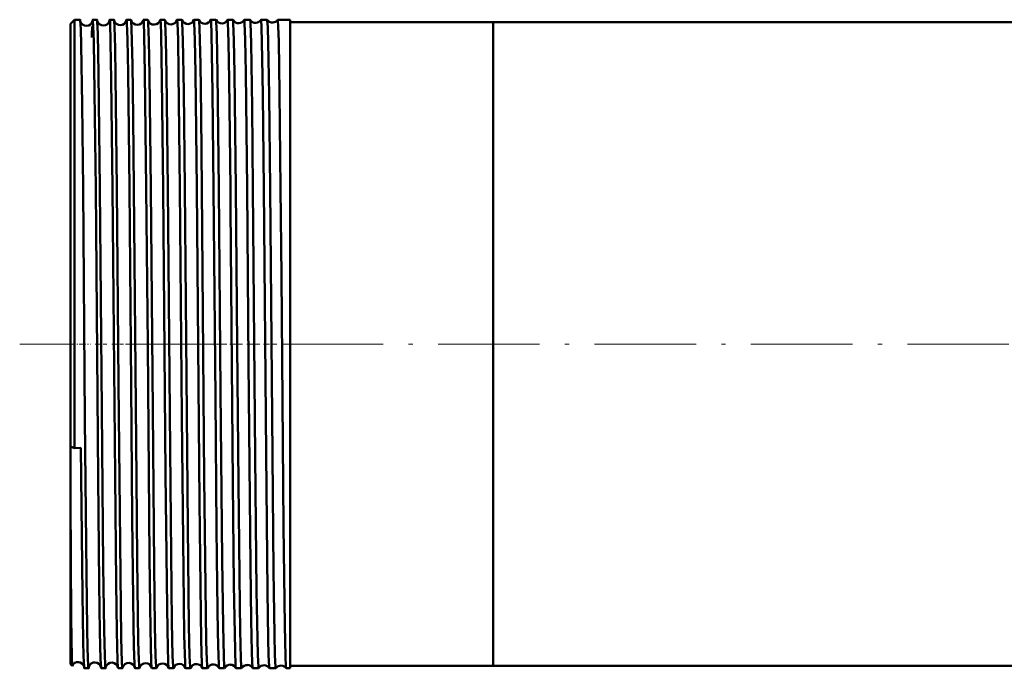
# Model space of a CAD drawing. Extents: x -1438 to 1837, y -1771 to 637.
# Tile 1 of 91: x -199 to -83, y -1767 to -1691. Entities that reach past the tile are written whole.
import ezdxf

# ---------------------------------------------------------------- set-up
doc = ezdxf.new("R2010")
doc.units = 0
doc.linetypes.add('DASHDOT', pattern=[18.5, 12, -3, 0.5, -3])

msp = doc.modelspace()

# ---------------------------------------------------------------- linework, layer by layer
at = {"color": 7, "lineweight": 50}
for p, q in [((-193.21, -1691.09), (-192.71, -1690.59)), ((-192.71, -1690.59), (-192.71, -1710.56)), ((-192.06, -1690.59), (-192.71, -1690.59)), ((-190.06, -1690.59), (-190.56, -1690.59)), ((-188.06, -1690.59), (-188.57, -1690.59)), ((-186.05, -1690.59), (-186.57, -1690.59)), ((-184.04, -1690.59), (-184.57, -1690.59)), ((-182.04, -1690.59), (-182.58, -1690.59)), ((-180.03, -1690.59), (-180.59, -1690.59)), ((-178.01, -1690.59), (-178.6, -1690.59)), ((-176, -1690.59), (-176.61, -1690.59)), ((-173.98, -1690.59), (-174.63, -1690.59)), ((-173.98, -1690.59), (-173.98, -1690.59)), ((-172.64, -1690.59), (-172.65, -1690.59)), ((-171.96, -1690.59), (-172.64, -1690.59)), ((-171.96, -1690.59), (-171.96, -1690.59)), ((-170.66, -1690.59), (-170.67, -1690.59)), ((-169.94, -1690.59), (-170.66, -1690.59)), ((-169.94, -1690.59), (-169.94, -1690.59)), ((-168.68, -1690.59), (-168.69, -1690.59)), ((-167.21, -1690.59), (-168.68, -1690.59)), ((-167.21, -1690.59), (-167.21, -1710.56)), ((-143.21, -1690.9), (-167.21, -1690.9)), ((-143.21, -1690.9), (-143.21, -1710.71)), ((-47.36, -1690.9), (-143.21, -1690.9)), ((-143.21, -1690.9), (-143.21, -1767)), ((-193.21, -1691.09), (-193.21, -1710.8)), ((-193.21, -1710.8), (-193.21, -1741.09)), ((-192.71, -1710.56), (-192.71, -1741.25)), ((-167.21, -1710.56), (-167.21, -1767.31)), ((-143.21, -1710.71), (-143.21, -1767)), ((-192.71, -1741.25), (-193.21, -1741.09)), ((-193.21, -1741.09), (-193.21, -1747.4)), ((-192.71, -1741.25), (-191.96, -1741.24)), ((-193.21, -1747.4), (-193.21, -1766.81)), ((-193.21, -1766.81), (-193, -1767.02)), ((-191.06, -1767.31), (-191.56, -1767.31)), ((-189.06, -1767.31), (-189.56, -1767.31)), ((-187.05, -1767.31), (-187.57, -1767.31)), ((-185.05, -1767.31), (-185.57, -1767.31)), ((-183.04, -1767.31), (-183.58, -1767.31)), ((-181.03, -1767.31), (-181.59, -1767.31)), ((-179.02, -1767.31), (-179.59, -1767.31)), ((-177.01, -1767.31), (-177.61, -1767.31)), ((-174.99, -1767.31), (-175.62, -1767.31)), ((-174.99, -1767.3), (-174.99, -1767.31)), ((-173.64, -1767.31), (-173.64, -1767.3)), ((-172.97, -1767.31), (-173.64, -1767.31)), ((-172.97, -1767.3), (-172.97, -1767.31)), ((-171.65, -1767.31), (-171.66, -1767.3)), ((-170.95, -1767.31), (-171.65, -1767.31)), ((-170.95, -1767.3), (-170.95, -1767.31)), ((-169.67, -1767.31), (-169.68, -1767.3)), ((-168.93, -1767.31), (-169.67, -1767.31)), ((-168.93, -1767.3), (-168.93, -1767.31)), ((-167.7, -1767.31), (-167.7, -1767.3)), ((-167.21, -1767.31), (-167.7, -1767.31)), ((-143.21, -1767), (-167.21, -1767)), ((416.79, -1767), (-143.21, -1767))]:
    msp.add_line(p, q, dxfattribs=at)
at = {"color": 7, "linetype": 'DASHDOT', "lineweight": 18}
msp.add_line((472.79, -1728.95), (-199.21, -1728.95), dxfattribs=at)
at = {"color": 7, "linetype": 'DASHDOT', "lineweight": 18, "ltscale": 0.06524}
msp.add_line((-193.43, -1728.95), (-190.82, -1728.95), dxfattribs=at)
at = {"color": 7, "linetype": 'DASHDOT', "lineweight": 18, "ltscale": 0.03561}
msp.add_line((-188.92, -1728.95), (-190.34, -1728.95), dxfattribs=at)
at = {"color": 7, "linetype": 'DASHDOT', "lineweight": 18, "ltscale": 0.03565}
msp.add_line((-186.92, -1728.95), (-188.34, -1728.95), dxfattribs=at)
at = {"color": 7, "linetype": 'DASHDOT', "lineweight": 18, "ltscale": 0.035804}
msp.add_line((-184.92, -1728.95), (-186.35, -1728.95), dxfattribs=at)
at = {"color": 7, "linetype": 'DASHDOT', "lineweight": 18, "ltscale": 0.036131}
msp.add_line((-182.91, -1728.95), (-184.36, -1728.95), dxfattribs=at)
at = {"color": 7, "linetype": 'DASHDOT', "lineweight": 18, "ltscale": 0.036586}
msp.add_line((-180.9, -1728.95), (-182.36, -1728.95), dxfattribs=at)
at = {"color": 7, "linetype": 'DASHDOT', "lineweight": 18, "ltscale": 0.037163}
msp.add_line((-178.89, -1728.95), (-180.37, -1728.95), dxfattribs=at)
at = {"color": 7, "linetype": 'DASHDOT', "lineweight": 18, "ltscale": 0.037863}
msp.add_line((-176.87, -1728.95), (-178.39, -1728.95), dxfattribs=at)
at = {"color": 7, "linetype": 'DASHDOT', "lineweight": 18, "ltscale": 0.038689}
msp.add_line((-174.86, -1728.95), (-176.4, -1728.95), dxfattribs=at)
at = {"color": 7, "linetype": 'DASHDOT', "lineweight": 18, "ltscale": 0.039642}
msp.add_line((-172.84, -1728.95), (-174.42, -1728.95), dxfattribs=at)
at = {"color": 7, "linetype": 'DASHDOT', "lineweight": 18, "ltscale": 0.040735}
msp.add_line((-170.81, -1728.95), (-172.44, -1728.95), dxfattribs=at)
at = {"color": 7, "linetype": 'DASHDOT', "lineweight": 18, "ltscale": 0.04198}
msp.add_line((-168.79, -1728.95), (-170.47, -1728.95), dxfattribs=at)
at = {"color": 7, "lineweight": 50}
for points in [[(-191.99, -1691.66), (-192.04, -1690.71), (-192.05, -1690.6), (-192.06, -1690.59), (-192.06, -1690.59), (-192.06, -1690.59)], [(-190.56, -1690.59), (-190.56, -1690.59), (-190.57, -1690.59), (-190.57, -1690.59), (-190.57, -1690.61), (-190.59, -1690.76)], [(-190.22, -1710.56), (-190.35, -1699.19), (-190.45, -1693.17), (-190.5, -1691.4), (-190.54, -1690.68), (-190.56, -1690.6), (-190.56, -1690.59), (-190.56, -1690.59), (-190.56, -1690.59)], [(-190.03, -1690.79), (-190.05, -1690.61), (-190.05, -1690.6), (-190.06, -1690.59), (-190.06, -1690.59), (-190.06, -1690.59)], [(-189.72, -1710.56), (-189.87, -1696.95), (-189.97, -1692.25), (-190.03, -1690.79)], [(-188.57, -1690.59), (-188.57, -1690.59), (-188.57, -1690.59), (-188.57, -1690.59), (-188.57, -1690.6), (-188.58, -1690.62), (-188.6, -1690.84)], [(-188.22, -1710.56), (-188.37, -1697.7), (-188.45, -1693.28), (-188.52, -1690.9), (-188.55, -1690.62), (-188.56, -1690.6), (-188.56, -1690.59), (-188.56, -1690.59), (-188.56, -1690.59), (-188.57, -1690.59)], [(-188.04, -1690.67), (-188.05, -1690.6), (-188.05, -1690.59), (-188.05, -1690.59), (-188.06, -1690.59)], [(-187.72, -1710.56), (-187.87, -1697.27), (-187.92, -1693.96), (-187.99, -1691.45), (-188.04, -1690.67)], [(-186.57, -1690.59), (-186.57, -1690.59), (-186.57, -1690.59), (-186.58, -1690.6), (-186.59, -1690.67)], [(-186.23, -1710.56), (-186.38, -1696.88), (-186.46, -1692.94), (-186.52, -1690.98), (-186.55, -1690.63), (-186.56, -1690.6), (-186.56, -1690.59), (-186.57, -1690.59), (-186.57, -1690.59), (-186.57, -1690.59)], [(-185.71, -1710.56), (-185.8, -1702.13), (-185.88, -1695.9), (-185.98, -1691.65), (-186.02, -1690.72), (-186.04, -1690.63)], [(-184.23, -1710.56), (-184.39, -1696.92), (-184.47, -1692.55), (-184.54, -1690.81), (-184.56, -1690.61), (-184.57, -1690.6), (-184.57, -1690.59), (-184.57, -1690.59), (-184.57, -1690.59), (-184.57, -1690.59)], [(-183.7, -1710.56), (-183.86, -1697.14), (-183.93, -1693.04), (-184, -1690.99), (-184.03, -1690.61)], [(-182.24, -1710.56), (-182.39, -1697.65), (-182.48, -1692.43), (-182.53, -1691.04), (-182.56, -1690.64), (-182.57, -1690.6), (-182.58, -1690.59), (-182.58, -1690.59), (-182.58, -1690.59), (-182.58, -1690.59)], [(-181.69, -1710.56), (-181.85, -1697.04), (-181.92, -1693.02), (-181.99, -1691.01), (-182.01, -1690.68), (-182.03, -1690.61)], [(-180.25, -1710.56), (-180.41, -1696.88), (-180.48, -1692.94), (-180.54, -1690.98), (-180.57, -1690.63), (-180.58, -1690.6), (-180.58, -1690.59), (-180.59, -1690.59), (-180.59, -1690.59), (-180.59, -1690.59)], [(-179.68, -1710.56), (-179.81, -1699.05), (-179.91, -1692.97), (-179.98, -1690.95), (-180.01, -1690.66), (-180.02, -1690.6)], [(-178.26, -1710.56), (-178.42, -1696.92), (-178.49, -1692.94), (-178.56, -1690.94), (-178.59, -1690.63), (-178.59, -1690.6), (-178.6, -1690.59), (-178.6, -1690.59), (-178.6, -1690.59), (-178.6, -1690.59)], [(-177.67, -1710.56), (-177.76, -1701.93), (-177.84, -1695.8), (-177.94, -1691.61), (-177.99, -1690.71), (-178, -1690.62), (-178.01, -1690.6)], [(-176.27, -1710.56), (-176.4, -1699.17), (-176.52, -1692.32), (-176.58, -1690.79), (-176.6, -1690.61), (-176.61, -1690.6), (-176.61, -1690.59), (-176.61, -1690.59), (-176.61, -1690.59)], [(-175.66, -1710.56), (-175.81, -1697.05), (-175.9, -1692.29), (-175.96, -1690.83), (-175.98, -1690.64), (-175.99, -1690.6)], [(-174.29, -1710.56), (-174.43, -1697.7), (-174.51, -1693.29), (-174.59, -1690.9), (-174.61, -1690.62), (-174.62, -1690.6), (-174.62, -1690.59), (-174.62, -1690.59), (-174.63, -1690.59), (-174.63, -1690.59)], [(-173.64, -1710.56), (-173.79, -1696.97), (-173.87, -1692.98), (-173.94, -1690.99), (-173.96, -1690.66), (-173.97, -1690.61), (-173.98, -1690.59)], [(-172.31, -1710.56), (-172.46, -1696.88), (-172.53, -1692.95), (-172.6, -1690.98), (-172.63, -1690.63), (-172.64, -1690.6), (-172.64, -1690.59), (-172.64, -1690.59), (-172.64, -1690.59), (-172.64, -1690.59)], [(-171.62, -1710.56), (-171.72, -1700.92), (-171.84, -1693.38), (-171.92, -1690.96), (-171.95, -1690.65), (-171.95, -1690.6), (-171.96, -1690.59)], [(-170.33, -1710.56), (-170.44, -1699.46), (-170.51, -1695.19), (-170.6, -1691.42), (-170.64, -1690.68), (-170.66, -1690.6), (-170.66, -1690.59), (-170.66, -1690.59), (-170.66, -1690.59)], [(-169.6, -1710.56), (-169.72, -1699.5), (-169.78, -1695.24), (-169.87, -1691.44), (-169.92, -1690.71), (-169.93, -1690.61), (-169.94, -1690.6), (-169.94, -1690.59)], [(-168.35, -1710.56), (-168.47, -1699.2), (-168.57, -1693.17), (-168.62, -1691.4), (-168.66, -1690.68), (-168.68, -1690.6), (-168.68, -1690.59), (-168.68, -1690.59), (-168.68, -1690.59)], [(-191.72, -1710.56), (-191.83, -1700.6), (-191.94, -1693.61), (-191.99, -1691.66)], [(-191.06, -1767.31), (-191.06, -1767.31), (-191.06, -1767.31), (-191.07, -1767.3), (-191.07, -1767.3), (-191.07, -1767.28), (-191.1, -1767.04), (-191.17, -1764.93), (-191.22, -1762.6), (-191.31, -1756.18), (-191.49, -1737.85), (-191.72, -1710.56)], [(-189.64, -1766.26), (-189.72, -1763.01), (-189.8, -1757.33), (-189.93, -1744.81), (-190.22, -1710.56)], [(-189.06, -1767.31), (-189.06, -1767.31), (-189.06, -1767.31), (-189.06, -1767.3), (-189.08, -1767.25), (-189.11, -1766.78), (-189.15, -1765.85), (-189.22, -1762.78), (-189.32, -1755.18), (-189.49, -1736.75), (-189.72, -1710.56)], [(-187.59, -1767.18), (-187.64, -1766.41), (-187.72, -1762.94), (-187.8, -1757.22), (-187.93, -1744.62), (-188.22, -1710.56)], [(-187.05, -1767.31), (-187.06, -1767.31), (-187.06, -1767.3), (-187.06, -1767.3), (-187.08, -1767.23), (-187.12, -1766.58), (-187.19, -1763.72), (-187.3, -1756.22), (-187.52, -1733.64), (-187.72, -1710.56)], [(-185.59, -1767.25), (-185.62, -1766.81), (-185.69, -1764.67), (-185.74, -1762.21), (-185.89, -1749.53), (-186.03, -1733.81), (-186.23, -1710.56)], [(-185.05, -1767.31), (-185.05, -1767.31), (-185.05, -1767.31), (-185.05, -1767.3), (-185.06, -1767.29), (-185.06, -1767.27), (-185.09, -1766.94), (-185.12, -1766.3), (-185.18, -1764.15), (-185.32, -1754.39), (-185.41, -1744.9), (-185.71, -1710.56)], [(-183.59, -1767.27), (-183.61, -1767.14), (-183.64, -1766.57), (-183.73, -1762.67), (-183.85, -1754.22), (-184.07, -1729.08), (-184.23, -1710.56)], [(-183.04, -1767.31), (-183.04, -1767.31), (-183.04, -1767.31), (-183.05, -1767.3), (-183.05, -1767.29), (-183.07, -1767.14), (-183.13, -1765.88), (-183.21, -1762.28), (-183.3, -1755.21), (-183.48, -1736.83), (-183.7, -1710.56)], [(-181.6, -1767.29), (-181.61, -1767.17), (-181.64, -1766.63), (-181.74, -1762.84), (-181.82, -1757.07), (-181.95, -1744.35), (-182.24, -1710.56)], [(-181.03, -1767.31), (-181.03, -1767.31), (-181.03, -1767.31), (-181.04, -1767.3), (-181.04, -1767.3), (-181.04, -1767.28), (-181.07, -1767.05), (-181.12, -1765.89), (-181.2, -1761.83), (-181.35, -1749.73), (-181.43, -1741.41), (-181.69, -1710.56)], [(-179.6, -1767.29), (-179.62, -1767.18), (-179.65, -1766.65), (-179.74, -1763.41), (-179.85, -1755.84), (-180.02, -1737.53), (-180.25, -1710.56)], [(-179.02, -1767.31), (-179.02, -1767.31), (-179.02, -1767.31), (-179.03, -1767.3), (-179.03, -1767.29), (-179.05, -1767.15), (-179.11, -1765.88), (-179.19, -1762.28), (-179.33, -1750.58), (-179.57, -1723.87), (-179.68, -1710.56)], [(-177.61, -1767.3), (-177.63, -1767.22), (-177.66, -1766.83), (-177.74, -1763.95), (-177.79, -1760.86), (-177.94, -1747.6), (-178.18, -1719.89), (-178.26, -1710.56)], [(-177.01, -1767.31), (-177.01, -1767.31), (-177.01, -1767.31), (-177.01, -1767.3), (-177.01, -1767.29), (-177.02, -1767.27), (-177.05, -1766.94), (-177.08, -1766.3), (-177.14, -1764.15), (-177.28, -1754.39), (-177.37, -1744.8), (-177.67, -1710.56)], [(-175.63, -1767.3), (-175.63, -1767.28), (-175.64, -1767.21), (-175.67, -1766.73), (-175.71, -1765.86), (-175.77, -1763.08), (-175.85, -1757.45), (-175.92, -1750.81), (-176.06, -1735.34), (-176.27, -1710.56)], [(-174.99, -1767.31), (-174.99, -1767.31), (-174.99, -1767.31), (-175, -1767.3), (-175, -1767.29), (-175.02, -1767.14), (-175.08, -1765.88), (-175.16, -1762.28), (-175.26, -1754.44), (-175.45, -1734.53), (-175.66, -1710.56)], [(-173.64, -1767.3), (-173.64, -1767.29), (-173.65, -1767.25), (-173.67, -1767.01), (-173.74, -1765.18), (-173.87, -1757.42), (-173.99, -1745.41), (-174.27, -1712.81), (-174.29, -1710.56)], [(-172.97, -1767.31), (-172.97, -1767.31), (-172.98, -1767.31), (-172.98, -1767.3), (-172.98, -1767.3), (-172.99, -1767.28), (-173.01, -1767.05), (-173.05, -1766.14), (-173.13, -1762.83), (-173.18, -1759.85), (-173.33, -1745.46), (-173.48, -1729.11), (-173.64, -1710.56)], [(-171.66, -1767.3), (-171.66, -1767.28), (-171.68, -1767.2), (-171.72, -1766.56), (-171.75, -1765.39), (-171.83, -1761.62), (-171.91, -1755.17), (-172.13, -1731.16), (-172.31, -1710.56)], [(-170.95, -1767.31), (-170.95, -1767.31), (-170.96, -1767.31), (-170.96, -1767.3), (-170.96, -1767.29), (-170.98, -1767.13), (-171.05, -1765.74), (-171.09, -1763.81), (-171.18, -1758.14), (-171.34, -1742.26), (-171.62, -1710.56)], [(-169.68, -1767.3), (-169.68, -1767.3), (-169.69, -1767.27), (-169.71, -1767.1), (-169.76, -1765.75), (-169.81, -1763.84), (-169.89, -1758.22), (-170.06, -1741.94), (-170.33, -1710.56)], [(-168.93, -1767.31), (-168.93, -1767.31), (-168.93, -1767.31), (-168.94, -1767.3), (-168.94, -1767.29), (-168.96, -1767.13), (-169.02, -1765.74), (-169.08, -1763.29), (-169.19, -1755.79), (-169.36, -1737.55), (-169.6, -1710.56)], [(-167.7, -1767.3), (-167.7, -1767.3), (-167.71, -1767.27), (-167.73, -1767.12), (-167.78, -1765.89), (-167.86, -1762.3), (-168, -1750.5), (-168.26, -1720.88), (-168.35, -1710.56)], [(-191.56, -1767.31), (-191.56, -1767.31), (-191.57, -1767.31), (-191.57, -1767.3), (-191.57, -1767.29), (-191.59, -1767.15), (-191.65, -1765.88), (-191.7, -1764.04), (-191.78, -1758.55), (-191.96, -1741.24)], [(-193, -1767.02), (-193, -1767.01), (-193.01, -1767), (-193.02, -1766.9), (-193.05, -1766.05), (-193.12, -1761.37), (-193.21, -1747.4)], [(-189.56, -1767.31), (-189.57, -1767.31), (-189.57, -1767.3), (-189.57, -1767.29), (-189.59, -1767.19), (-189.64, -1766.26)], [(-191.03, -1767.17), (-191.05, -1767.29), (-191.06, -1767.3), (-191.06, -1767.31), (-191.06, -1767.31), (-191.06, -1767.31)], [(-189.04, -1767.21), (-189.05, -1767.3), (-189.05, -1767.3), (-189.06, -1767.31), (-189.06, -1767.31)], [(-187.57, -1767.31), (-187.57, -1767.31), (-187.57, -1767.3), (-187.58, -1767.29), (-187.59, -1767.18)], [(-187.04, -1767.25), (-187.05, -1767.3), (-187.05, -1767.31), (-187.05, -1767.31), (-187.05, -1767.31)], [(-185.57, -1767.31), (-185.57, -1767.31), (-185.57, -1767.31), (-185.58, -1767.3), (-185.59, -1767.25)]]:
    msp.add_lwpolyline(points, dxfattribs=at)
for centre, radius, start, end in [((-191.32, -1690.57), 0.741, 194.1812, 272.8393), ((-191.31, -1690.58), 0.737, 272.2858, 347.6117), ((-189.32, -1690.54), 0.739, 193.1279, 272.9154), ((-189.31, -1690.54), 0.736, 272.1913, 347.734), ((-187.32, -1690.51), 0.738, 192.3837, 273.0018), ((-187.31, -1690.51), 0.736, 272.2098, 347.7046), ((-186.11, -1690.63), 0.0684, 358.0586, 37.0277), ((-185.32, -1690.47), 0.738, 192.6024, 272.975), ((-185.31, -1690.47), 0.737, 272.2372, 347.4256), ((-184.52, -1690.63), 0.0685, 143.0747, 182.0242), ((-184.07, -1690.61), 0.037, 359.3841, 45.2646), ((-183.32, -1690.43), 0.74, 194.1431, 272.8885), ((-183.31, -1690.43), 0.739, 272.326, 345.8957), ((-182.56, -1690.61), 0.0369, 134.9157, 180.7059), ((-182.05, -1690.61), 0.0236, 1.4545, 52.1584), ((-181.32, -1690.4), 0.742, 196.3399, 272.812), ((-181.31, -1690.4), 0.741, 272.4162, 343.697), ((-180.58, -1690.61), 0.023, 127.5884, 178.634), ((-180.03, -1690.6), 0.0162, 4.354, 58.6264), ((-179.31, -1690.36), 0.743, 198.7894, 272.7569), ((-179.31, -1690.36), 0.742, 272.462, 341.2371), ((-178.59, -1690.6), 0.0159, 121.2554, 175.8637), ((-178.02, -1690.6), 0.0121, 7.6018, 63.9786), ((-177.31, -1690.33), 0.744, 201.4356, 272.724), ((-177.31, -1690.33), 0.743, 272.4915, 338.6073), ((-176.61, -1690.6), 0.0117, 115.7326, 172.5174), ((-176, -1690.6), 0.00966, 11.0234, 68.4248), ((-175.31, -1690.29), 0.744, 204.2079, 272.692), ((-175.31, -1690.29), 0.744, 272.5186, 335.8352), ((-174.62, -1690.6), 0.00953, 111.5382, 166.9413), ((-173.31, -1690.26), 0.745, 207.0537, 272.6778), ((-173.31, -1690.26), 0.745, 272.5416, 332.9669), ((-171.31, -1690.22), 0.745, 210.0336, 272.6686), ((-171.31, -1690.22), 0.745, 272.5606, 329.9929), ((-169.31, -1690.18), 0.746, 213.1305, 272.6425), ((-169.31, -1690.18), 0.745, 272.5618, 326.8925), ((-100.51, -1694.84), 90.19, 177.8167, 178.6369), ((-192.31, -1767.31), 0.744, 86.2717, 156.5519), ((-192.31, -1767.31), 0.74, 14.8595, 86.5685), ((-190.32, -1767.34), 0.738, 86.0261, 167.5901), ((-190.31, -1767.34), 0.739, 13.6463, 86.6185), ((-188.32, -1767.37), 0.738, 85.9925, 167.6032), ((-188.31, -1767.37), 0.738, 13.2004, 86.7108), ((-186.32, -1767.41), 0.738, 85.9667, 167.6406), ((-186.31, -1767.41), 0.736, 12.3586, 86.7627), ((-184.32, -1767.44), 0.739, 86.0503, 166.7313), ((-184.31, -1767.44), 0.738, 13.2101, 86.6969), ((-182.32, -1767.48), 0.741, 86.1427, 164.8035), ((-182.31, -1767.48), 0.74, 15.1323, 86.6179), ((-193, -1767.01), 0.00315, 247.3217, 5.2968), ((-185.09, -1767.28), 0.0493, 318.7964, 1.3729), ((-183.54, -1767.28), 0.0489, 178.5222, 221.1793), ((-183.06, -1767.29), 0.0288, 311.0053, 359.5843), ((-181.57, -1767.29), 0.0285, 180.2583, 228.9346), ((-181.04, -1767.29), 0.0192, 304.3407, 357.1084), ((-180.31, -1767.52), 0.743, 86.2078, 162.4541), ((-180.31, -1767.52), 0.741, 17.4915, 86.5431), ((-179.58, -1767.29), 0.0189, 182.7239, 235.6216), ((-179.03, -1767.3), 0.0138, 298.4831, 354.0313), ((-178.31, -1767.55), 0.743, 86.2428, 159.8943), ((-178.31, -1767.55), 0.743, 20.0578, 86.5012), ((-177.6, -1767.3), 0.0135, 185.735, 241.5974), ((-177.01, -1767.3), 0.0107, 293.5716, 350.6189), ((-176.31, -1767.59), 0.744, 86.2763, 157.1945), ((-176.31, -1767.59), 0.743, 22.763, 86.473), ((-175.62, -1767.3), 0.0103, 189.3001, 246.7188), ((-174.31, -1767.62), 0.745, 86.2992, 154.3814), ((-174.31, -1767.62), 0.744, 25.5846, 86.4502), ((-172.31, -1767.66), 0.745, 86.3073, 151.4622), ((-172.31, -1767.66), 0.745, 28.5166, 86.4249), ((-170.31, -1767.69), 0.745, 86.3223, 148.4446), ((-170.31, -1767.69), 0.745, 31.532, 86.4172), ((-168.31, -1767.73), 0.746, 86.3419, 145.2819), ((-168.31, -1767.73), 0.745, 34.6859, 86.4147)]:
    msp.add_arc(centre, radius, start, end, dxfattribs=at)

doc.saveas('drawing.dxf')
